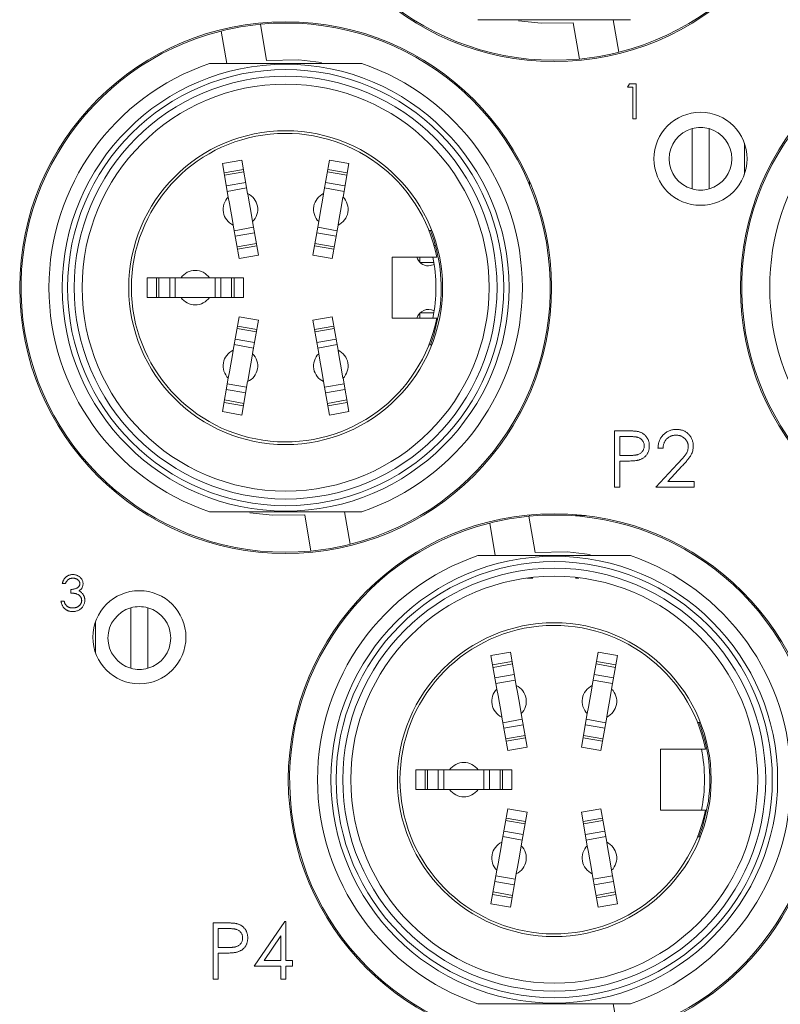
# Model space of a CAD drawing. Header units: millimetres. Extents: x 0 to 420, y 0 to 297.
# Tile 11 of 14: x 328 to 342, y 151 to 169. Entities that reach past the tile are written whole.
import ezdxf

# ---------------------------------------------------------------- set-up
doc = ezdxf.new("R2010")
doc.units = ezdxf.units.MM

msp = doc.modelspace()

# ---------------------------------------------------------------- linework, layer by layer
at = {"color": 7, "linetype": 'Continuous', "lineweight": 15}
for p, q in [((338.7849, 168.7814), (338.6791, 169.3935)), ((332.163, 168.6285), (332.0455, 169.3082)), ((337.9284, 169.3334), (338.0459, 168.6537)), ((331.3065, 169.1805), (331.4123, 168.5685)), ((338.9479, 168.1221), (338.9867, 168.1899)), ((339.0497, 168.1221), (338.9479, 168.1221)), ((338.9867, 168.1899), (339.109, 168.1899)), ((339.0497, 167.5285), (339.0497, 168.1221)), ((339.109, 168.1899), (339.109, 167.5285)), ((339.109, 167.5285), (339.0497, 167.5285)), ((340.1607, 167.3464), (340.1607, 166.2106)), ((340.4807, 166.2106), (340.4807, 167.3464)), ((341.1457, 167.07), (341.1457, 166.4869)), ((331.3314, 166.6873), (331.6957, 166.7516)), ((331.4421, 166.0592), (331.3314, 166.6873)), ((331.6957, 166.7516), (331.8065, 166.1235)), ((333.2349, 166.1235), (333.3457, 166.7516)), ((333.3457, 166.7516), (333.71, 166.6873)), ((333.71, 166.6873), (333.5993, 166.0592)), ((331.3619, 166.5142), (331.7263, 166.5784)), ((331.7345, 166.5318), (331.3701, 166.4676)), ((333.6713, 166.4676), (333.3069, 166.5318)), ((333.3151, 166.5784), (333.6795, 166.5142)), ((331.4051, 166.269), (331.7695, 166.3332)), ((331.7878, 166.2296), (331.4234, 166.1654)), ((333.618, 166.1654), (333.2536, 166.2296)), ((333.2719, 166.3332), (333.6363, 166.269)), ((337.1057, 166.3504), (337.1057, 166.2869)), ((331.6457, 164.9048), (331.5349, 165.5329)), ((331.5536, 165.4268), (331.918, 165.491)), ((331.8993, 165.5972), (332.01, 164.9691)), ((333.0314, 164.9691), (333.1421, 165.5972)), ((333.1234, 165.491), (333.4878, 165.4268)), ((333.5065, 165.5329), (333.3957, 164.9048)), ((331.9363, 165.3875), (331.5719, 165.3232)), ((333.4695, 165.3232), (333.1051, 165.3875)), ((335.2679, 165.431), (335.2141, 165.431)), ((331.6069, 165.1246), (331.9713, 165.1889)), ((331.9795, 165.1423), (331.6151, 165.078)), ((333.4263, 165.078), (333.0619, 165.1423)), ((333.0701, 165.1889), (333.4345, 165.1246)), ((335.3096, 165.151), (335.3356, 165.151)), ((332.01, 164.9691), (331.6457, 164.9048)), ((333.3957, 164.9048), (333.0314, 164.9691)), ((334.5207, 164.931), (335.3631, 164.931)), ((334.5207, 163.781), (334.5207, 164.931)), ((335.0457, 164.831), (335.0457, 164.931)), ((335.3055, 164.831), (335.0457, 164.831)), ((329.9157, 164.171), (329.9157, 164.541)), ((329.9157, 164.541), (330.5535, 164.541)), ((330.0915, 164.171), (330.0915, 164.541)), ((330.1389, 164.541), (330.1389, 164.171)), ((330.3405, 164.171), (330.3405, 164.541)), ((330.4457, 164.541), (330.4457, 164.171)), ((330.5535, 164.541), (331.0879, 164.541)), ((331.0879, 164.541), (331.7257, 164.541)), ((331.1957, 164.171), (331.1957, 164.541)), ((331.3009, 164.541), (331.3009, 164.171)), ((331.5025, 164.171), (331.5025, 164.541)), ((331.5499, 164.541), (331.5499, 164.171)), ((331.7257, 164.541), (331.7257, 164.171)), ((330.5535, 164.171), (329.9157, 164.171)), ((330.5535, 164.171), (331.0879, 164.171)), ((331.7257, 164.171), (331.0879, 164.171)), ((335.0457, 163.781), (335.0457, 163.881)), ((335.0457, 163.881), (335.3055, 163.881)), ((331.5349, 163.179), (331.6457, 163.8071)), ((331.6457, 163.8071), (332.01, 163.7429)), ((332.01, 163.7429), (331.8993, 163.1148)), ((333.0314, 163.7429), (333.3957, 163.8071)), ((333.1421, 163.1148), (333.0314, 163.7429)), ((333.3957, 163.8071), (333.5065, 163.179)), ((335.3631, 163.781), (334.5207, 163.781)), ((331.9713, 163.5231), (331.6069, 163.5873)), ((331.6151, 163.6339), (331.9795, 163.5697)), ((333.0619, 163.5697), (333.4263, 163.6339)), ((333.4345, 163.5873), (333.0701, 163.5231)), ((331.918, 163.2209), (331.5536, 163.2852)), ((331.5719, 163.3887), (331.9363, 163.3245)), ((333.1051, 163.3245), (333.4695, 163.3887)), ((333.4878, 163.2852), (333.1234, 163.2209)), ((335.2141, 163.281), (335.2679, 163.281)), ((331.3314, 162.0246), (331.4421, 162.6527)), ((331.4234, 162.5466), (331.7878, 162.4823)), ((331.8065, 162.5885), (331.6957, 161.9604)), ((333.3457, 161.9604), (333.2349, 162.5885)), ((333.2536, 162.4823), (333.618, 162.5466)), ((333.5993, 162.6527), (333.71, 162.0246)), ((331.7695, 162.3787), (331.4051, 162.443)), ((333.6363, 162.443), (333.2719, 162.3787)), ((331.7263, 162.1335), (331.3619, 162.1978)), ((331.3701, 162.2444), (331.7345, 162.1801)), ((333.3069, 162.1801), (333.6713, 162.2444)), ((333.6795, 162.1978), (333.3151, 162.1335)), ((331.6957, 161.9604), (331.3314, 162.0246)), ((333.71, 162.0246), (333.3457, 161.9604)), ((338.7064, 161.6643), (338.9139, 161.6643)), ((338.7064, 160.606), (338.7064, 161.6643)), ((338.8014, 161.5558), (338.8014, 161.203)), ((338.9949, 161.5558), (338.8014, 161.5558)), ((339.6155, 161.3387), (339.5205, 161.3387)), ((338.8014, 161.203), (338.9867, 161.2007)), ((338.8014, 161.0944), (338.8014, 160.606)), ((338.877, 161.0944), (338.8014, 161.0944)), ((339.4798, 160.606), (339.8902, 161.044)), ((339.9712, 160.9971), (339.7064, 160.7145)), ((339.7064, 160.7145), (340.1989, 160.7145)), ((340.1989, 160.7145), (340.1989, 160.606)), ((338.8014, 160.606), (338.7064, 160.606)), ((340.1989, 160.606), (339.4798, 160.606)), ((333.7349, 159.5314), (333.6291, 160.1435)), ((332.8784, 160.0834), (332.9959, 159.4037)), ((337.213, 159.3785), (337.0955, 160.0582)), ((337.1057, 160.0843), (337.1057, 160.0592)), ((338.1613, 160.071), (337.9707, 160.071)), ((336.3565, 159.9305), (336.4623, 159.3185)), ((337.1707, 158.896), (337.0544, 158.896)), ((338.0357, 158.896), (337.9707, 158.896)), ((328.3809, 158.7923), (328.3216, 158.7923)), ((328.4827, 158.6142), (328.4827, 158.682)), ((328.2961, 158.4616), (328.3555, 158.4616)), ((329.6107, 158.3364), (329.6107, 157.2006)), ((329.9307, 157.2006), (329.9307, 158.3364)), ((328.9457, 157.4919), (328.9457, 158.075)), ((336.3814, 157.4373), (336.7457, 157.5016)), ((336.4921, 156.8092), (336.3814, 157.4373)), ((336.7457, 157.5016), (336.8565, 156.8735)), ((338.2849, 156.8735), (338.3957, 157.5016)), ((338.3957, 157.5016), (338.76, 157.4373)), ((338.76, 157.4373), (338.6493, 156.8092)), ((336.4119, 157.2642), (336.7763, 157.3284)), ((336.7845, 157.2818), (336.4201, 157.2176)), ((338.7213, 157.2176), (338.3569, 157.2818)), ((338.3651, 157.3284), (338.7295, 157.2642)), ((336.4551, 157.019), (336.8195, 157.0832)), ((336.8378, 156.9796), (336.4734, 156.9154)), ((338.668, 156.9154), (338.3036, 156.9796)), ((338.3219, 157.0832), (338.6863, 157.019)), ((336.6957, 155.6548), (336.5849, 156.2829)), ((336.6036, 156.1768), (336.968, 156.241)), ((336.9493, 156.3472), (337.06, 155.7191)), ((338.0814, 155.7191), (338.1921, 156.3472)), ((338.1734, 156.241), (338.5378, 156.1768)), ((338.5565, 156.2829), (338.4457, 155.6548)), ((336.9863, 156.1375), (336.6219, 156.0732)), ((338.5195, 156.0732), (338.1551, 156.1375)), ((340.3179, 156.181), (340.2641, 156.181)), ((336.6569, 155.8746), (337.0213, 155.9389)), ((337.0295, 155.8923), (336.6651, 155.828)), ((338.4763, 155.828), (338.1119, 155.8923)), ((338.1201, 155.9389), (338.4845, 155.8746)), ((337.06, 155.7191), (336.6957, 155.6548)), ((338.4457, 155.6548), (338.0814, 155.7191)), ((339.5707, 155.681), (340.4131, 155.681)), ((339.5707, 154.531), (339.5707, 155.681)), ((334.9657, 155.291), (335.6035, 155.291)), ((334.9657, 154.921), (334.9657, 155.291)), ((335.1415, 154.921), (335.1415, 155.291)), ((335.1889, 155.291), (335.1889, 154.921)), ((335.3905, 154.921), (335.3905, 155.291)), ((335.4957, 155.291), (335.4957, 154.921)), ((335.6035, 155.291), (336.1379, 155.291)), ((336.1379, 155.291), (336.7757, 155.291)), ((336.2457, 154.921), (336.2457, 155.291)), ((336.3509, 155.291), (336.3509, 154.921)), ((336.5525, 154.921), (336.5525, 155.291)), ((336.5999, 155.291), (336.5999, 154.921)), ((336.7757, 155.291), (336.7757, 154.921)), ((335.6035, 154.921), (334.9657, 154.921)), ((335.6035, 154.921), (336.1379, 154.921)), ((336.7757, 154.921), (336.1379, 154.921)), ((336.5849, 153.929), (336.6957, 154.5571)), ((336.6651, 154.3839), (337.0295, 154.3197)), ((336.6957, 154.5571), (337.06, 154.4929)), ((337.06, 154.4929), (336.9493, 153.8648)), ((338.0814, 154.4929), (338.4457, 154.5571)), ((338.1921, 153.8648), (338.0814, 154.4929)), ((338.1119, 154.3197), (338.4763, 154.3839)), ((338.4457, 154.5571), (338.5565, 153.929)), ((340.4131, 154.531), (339.5707, 154.531)), ((337.0213, 154.2731), (336.6569, 154.3373)), ((338.4845, 154.3373), (338.1201, 154.2731)), ((336.968, 153.9709), (336.6036, 154.0352)), ((336.6219, 154.1387), (336.9863, 154.0745)), ((338.1551, 154.0745), (338.5195, 154.1387)), ((338.5378, 154.0352), (338.1734, 153.9709)), ((340.2641, 154.031), (340.3179, 154.031)), ((336.3814, 152.7746), (336.4921, 153.4027)), ((336.4734, 153.2966), (336.8378, 153.2323)), ((336.8565, 153.3385), (336.7457, 152.7104)), ((338.3957, 152.7104), (338.2849, 153.3385)), ((338.3036, 153.2323), (338.668, 153.2966)), ((338.6493, 153.4027), (338.76, 152.7746)), ((336.8195, 153.1287), (336.4551, 153.193)), ((338.6863, 153.193), (338.3219, 153.1287)), ((336.7763, 152.8835), (336.4119, 152.9478)), ((336.4201, 152.9944), (336.7845, 152.9301)), ((338.3569, 152.9301), (338.7213, 152.9944)), ((338.7295, 152.9478), (338.3651, 152.8835)), ((336.7457, 152.7104), (336.3814, 152.7746)), ((338.76, 152.7746), (338.3957, 152.7104)), ((331.1564, 152.4143), (331.3639, 152.4143)), ((331.1564, 151.356), (331.1564, 152.4143)), ((331.9298, 151.6002), (332.5075, 152.4414)), ((332.5075, 152.4414), (332.5268, 152.4414)), ((332.5268, 152.4414), (332.5268, 151.7088)), ((331.4449, 152.3058), (331.2514, 152.3058)), ((331.2514, 152.3058), (331.2514, 151.953)), ((332.4318, 152.1684), (332.1163, 151.7088)), ((332.4318, 151.7088), (332.4318, 152.1684)), ((331.2514, 151.953), (331.4367, 151.9507)), ((331.2514, 151.8444), (331.2514, 151.356)), ((331.327, 151.8444), (331.2514, 151.8444)), ((332.1163, 151.7088), (332.4318, 151.7088)), ((332.5268, 151.7088), (332.6489, 151.7088)), ((332.6489, 151.7088), (332.6489, 151.6002)), ((332.4318, 151.6002), (331.9298, 151.6002)), ((332.4318, 151.356), (332.4318, 151.6002)), ((332.5268, 151.6002), (332.5268, 151.356)), ((332.6489, 151.6002), (332.5268, 151.6002)), ((331.2514, 151.356), (331.1564, 151.356)), ((332.5268, 151.356), (332.4318, 151.356)), ((338.7849, 150.2814), (338.6791, 150.8935))]:
    msp.add_line(p, q, dxfattribs=at)
at = {"color": 7, "linetype": 'Continuous', "lineweight": 15, "flags": 128}
for points in [[(336.897, 169.3717), (337.3233, 169.3256), (337.9284, 169.3334)], [(333.1944, 168.5902), (332.7681, 168.6363), (332.163, 168.6285)], [(331.5349, 165.5329), (331.5346, 165.535), (331.5134, 165.6548), (331.4885, 165.7961), (331.4636, 165.9374), (331.4425, 166.0572), (331.4421, 166.0592)], [(331.8993, 165.5972), (331.8989, 165.5992), (331.8778, 165.719), (331.8529, 165.8603), (331.828, 166.0017), (331.8068, 166.1215), (331.8065, 166.1235)], [(333.1421, 165.5972), (333.1425, 165.5992), (333.1636, 165.719), (333.1885, 165.8603), (333.2134, 166.0017), (333.2346, 166.1215), (333.2349, 166.1235)], [(333.5065, 165.5329), (333.5068, 165.535), (333.528, 165.6548), (333.5529, 165.7961), (333.5778, 165.9374), (333.5989, 166.0572), (333.5993, 166.0592)], [(335.3118, 164.7925), (335.2918, 164.7831), (335.2057, 164.766)], [(335.241, 163.281), (335.3079, 163.4688), (335.4178, 163.9526)], [(331.5349, 163.179), (331.5346, 163.177), (331.5134, 163.0572), (331.4885, 162.9159), (331.4636, 162.7745), (331.4425, 162.6547), (331.4421, 162.6527)], [(331.8993, 163.1148), (331.8989, 163.1127), (331.8778, 162.9929), (331.8529, 162.8516), (331.828, 162.7103), (331.8068, 162.5905), (331.8065, 162.5885)], [(333.1421, 163.1148), (333.1425, 163.1127), (333.1636, 162.9929), (333.1885, 162.8516), (333.2134, 162.7103), (333.2346, 162.5905), (333.2349, 162.5885)], [(333.5065, 163.179), (333.5068, 163.177), (333.528, 163.0572), (333.5529, 162.9159), (333.5778, 162.7745), (333.5989, 162.6547), (333.5993, 162.6527)], [(331.847, 160.1217), (332.2733, 160.0756), (332.8784, 160.0834)], [(338.2444, 159.3402), (337.8181, 159.3863), (337.213, 159.3785)], [(336.5849, 156.2829), (336.5846, 156.285), (336.5634, 156.4048), (336.5385, 156.5461), (336.5136, 156.6874), (336.4925, 156.8072), (336.4921, 156.8092)], [(336.9493, 156.3472), (336.9489, 156.3492), (336.9278, 156.469), (336.9029, 156.6103), (336.878, 156.7517), (336.8568, 156.8715), (336.8565, 156.8735)], [(338.1921, 156.3472), (338.1925, 156.3492), (338.2136, 156.469), (338.2385, 156.6103), (338.2634, 156.7517), (338.2846, 156.8715), (338.2849, 156.8735)], [(338.5565, 156.2829), (338.5568, 156.285), (338.578, 156.4048), (338.6029, 156.5461), (338.6278, 156.6874), (338.6489, 156.8072), (338.6493, 156.8092)], [(340.291, 154.031), (340.3579, 154.2188), (340.4678, 154.7026)], [(336.5849, 153.929), (336.5846, 153.927), (336.5634, 153.8072), (336.5385, 153.6659), (336.5136, 153.5245), (336.4925, 153.4047), (336.4921, 153.4027)], [(336.9493, 153.8648), (336.9489, 153.8627), (336.9278, 153.7429), (336.9029, 153.6016), (336.878, 153.4603), (336.8568, 153.3405), (336.8565, 153.3385)], [(338.1921, 153.8648), (338.1925, 153.8627), (338.2136, 153.7429), (338.2385, 153.6016), (338.2634, 153.4603), (338.2846, 153.3405), (338.2849, 153.3385)], [(338.5565, 153.929), (338.5568, 153.927), (338.578, 153.8072), (338.6029, 153.6659), (338.6278, 153.5245), (338.6489, 153.4047), (338.6493, 153.4027)]]:
    msp.add_lwpolyline(points, dxfattribs=at)
at = {"color": 7, "linetype": 'Continuous', "lineweight": 15}
for centre, radius in [((337.5707, 173.606), 5), ((332.5207, 164.356), 5), ((346.0707, 164.356), 5), ((332.5207, 164.356), 4.2), ((332.5207, 164.356), 4.1), ((332.5207, 164.356), 3.975), ((332.5207, 164.356), 3.825), ((340.3207, 166.7785), 0.875), ((332.5207, 164.356), 2.95), ((337.5707, 155.106), 5), ((337.5707, 155.106), 4.2), ((337.5707, 155.106), 4.1), ((337.5707, 155.106), 3.975), ((337.5707, 155.106), 3.825), ((329.7707, 157.7835), 0.875), ((337.5707, 155.106), 2.95)]:
    msp.add_circle(centre, radius, dxfattribs=at)
for centre, radius, start, end in [((337.5707, 173.606), 4.975, 284.1264, 95.48064), ((337.5707, 173.606), 4.975, 104.1264, 275.48064), ((332.5207, 164.356), 4.975, 95.48064, 104.1264), ((332.5207, 164.356), 4.975, 284.1264, 95.48064), ((332.5207, 164.356), 4.975, 104.1264, 275.48064), ((346.0707, 164.356), 4.975, 104.1264, 275.48064), ((337.5707, 173.606), 4.975, 275.48064, 284.1264), ((332.5207, 164.356), 4.45, 108.80356, 251.19644), ((332.5207, 164.356), 4.45, 288.80356, 71.19644), ((346.0707, 164.356), 4.45, 108.80356, 251.19644), ((340.3207, 166.7785), 0.59, 105.73488, 254.26512), ((340.3207, 166.7785), 0.59, 74.26512, 105.73488), ((340.3207, 166.7785), 0.59, 285.73488, 74.26512), ((332.5207, 164.356), 2.9, 11.43615, 348.56385), ((331.6707, 165.8282), 0.325, 134.6966, 245.3034), ((331.6707, 165.8282), 0.325, 314.6966, 65.3034), ((333.3707, 165.8282), 0.325, 114.6966, 225.3034), ((333.3707, 165.8282), 0.325, 294.6966, 45.3034), ((340.3207, 166.7785), 0.59, 254.26512, 285.73488), ((332.5207, 164.356), 2.925, 352.07323, 21.56283), ((335.2057, 164.991), 0.225, 195.46601, 270), ((332.5207, 164.356), 2.825, 348.25596, 11.74404), ((330.8207, 164.356), 0.325, 34.6966, 145.3034), ((330.8207, 164.356), 0.325, 214.6966, 325.3034), ((335.2057, 163.721), 0.225, 61.87529, 164.53399), ((331.6707, 162.8837), 0.325, 114.6966, 225.3034), ((331.6707, 162.8837), 0.325, 294.6966, 45.3034), ((333.3707, 162.8837), 0.325, 134.6966, 245.3034), ((333.3707, 162.8837), 0.325, 314.6966, 65.3034), ((337.5707, 155.106), 4.975, 95.48064, 104.1264), ((337.5707, 155.106), 4.975, 284.1264, 95.48064), ((337.5707, 155.106), 4.975, 104.1264, 275.48064), ((332.5207, 164.356), 4.975, 275.48064, 284.1264), ((337.5707, 155.106), 4.45, 108.80356, 251.19644), ((337.5707, 155.106), 4.45, 288.80356, 71.19644), ((329.7707, 157.7685), 0.59, 105.73488, 254.26512), ((329.7707, 157.7685), 0.59, 74.26512, 105.73488), ((329.7707, 157.7685), 0.59, 285.73488, 74.26512), ((337.5707, 155.106), 2.9, 11.43615, 348.56385), ((329.7707, 157.7685), 0.59, 254.26512, 285.73488), ((336.7207, 156.5782), 0.325, 134.6966, 245.3034), ((336.7207, 156.5782), 0.325, 314.6966, 65.3034), ((338.4207, 156.5782), 0.325, 114.6966, 225.3034), ((338.4207, 156.5782), 0.325, 294.6966, 45.3034), ((337.5707, 155.106), 2.925, 352.07323, 21.56283), ((337.5707, 155.106), 2.825, 348.25596, 11.74404), ((335.8707, 155.106), 0.325, 34.6966, 145.3034), ((335.8707, 155.106), 0.325, 214.6966, 325.3034), ((336.7207, 153.6337), 0.325, 114.6966, 225.3034), ((336.7207, 153.6337), 0.325, 294.6966, 45.3034), ((338.4207, 153.6337), 0.325, 134.6966, 245.3034), ((338.4207, 153.6337), 0.325, 314.6966, 65.3034)]:
    msp.add_arc(centre, radius, start, end, dxfattribs=at)
for points, knots in [([(339.005, 169.3935), (338.7734, 169.3935), (338.3046, 169.3935), (337.6004, 169.3935), (336.9192, 169.3935), (336.4432, 169.3935), (336.1848, 169.3935), (336.1364, 169.3935)], [0, 0, 0, 0, 0.2471668, 0.5001689, 0.7215667, 0.9477455, 1, 1, 1, 1]), ([(331.0864, 168.5685), (331.1348, 168.5685), (331.389, 168.5685), (331.8647, 168.5685), (332.5399, 168.5685), (333.2485, 168.5685), (333.7175, 168.5685), (333.955, 168.5685)], [0, 0, 0, 0, 0.0522547, 0.273853, 0.4998278, 0.7466634, 1, 1, 1, 1]), ([(338.9139, 161.6643), (338.9282, 161.6643), (338.9556, 161.6643), (338.9948, 161.6634), (339.0304, 161.6621), (339.0624, 161.6604), (339.0907, 161.6585), (339.1154, 161.6557), (339.1365, 161.6527), (339.1492, 161.6498), (339.155, 161.6484)], [0, 0, 0, 0, 0.1769558, 0.3390551, 0.4863182, 0.6187809, 0.7356188, 0.8387425, 0.9264571, 1, 1, 1, 1]), ([(339.155, 161.6484), (339.1623, 161.6464), (339.1768, 161.6424), (339.1976, 161.6345), (339.2174, 161.6251), (339.2363, 161.6144), (339.254, 161.6019), (339.2708, 161.5882), (339.2865, 161.5728), (339.3011, 161.5561), (339.3145, 161.5382), (339.326, 161.5189), (339.3357, 161.4986), (339.344, 161.4772), (339.3499, 161.4545), (339.3544, 161.4308), (339.3573, 161.406), (339.3575, 161.3891), (339.3577, 161.3804)], [0, 0, 0, 0, 0.0624813, 0.1234904, 0.1834111, 0.2431532, 0.3021267, 0.3617097, 0.4218423, 0.4829319, 0.5445523, 0.6056807, 0.6676797, 0.7299844, 0.7945509, 0.8603456, 0.9289074, 1, 1, 1, 1]), ([(339.5205, 161.3387), (339.5211, 161.3513), (339.5223, 161.376), (339.528, 161.4121), (339.5362, 161.4466), (339.5477, 161.4792), (339.562, 161.5102), (339.5791, 161.5396), (339.5995, 161.5671), (339.6225, 161.5925), (339.6475, 161.6159), (339.6745, 161.636), (339.7029, 161.6531), (339.7326, 161.6673), (339.7639, 161.678), (339.7965, 161.6859), (339.8306, 161.6907), (339.8538, 161.6912), (339.8656, 161.6914)], [0, 0, 0, 0, 0.0687908, 0.1351033, 0.1989787, 0.2619043, 0.323495, 0.3851954, 0.4469692, 0.5097648, 0.5722506, 0.6334052, 0.6932512, 0.7525832, 0.8125793, 0.8732751, 0.9355499, 1, 1, 1, 1]), ([(339.8656, 161.6914), (339.8772, 161.6912), (339.9, 161.6906), (339.9333, 161.6861), (339.965, 161.6789), (339.995, 161.6688), (340.0231, 161.6553), (340.0496, 161.639), (340.0746, 161.6202), (340.0972, 161.598), (340.1179, 161.5744), (340.1358, 161.5491), (340.1511, 161.5231), (340.1639, 161.496), (340.1732, 161.4676), (340.1804, 161.4383), (340.1844, 161.4079), (340.185, 161.3873), (340.1853, 161.3768)], [0, 0, 0, 0, 0.0694755, 0.1365168, 0.2007888, 0.2638297, 0.325735, 0.3872907, 0.4495092, 0.5129678, 0.5762752, 0.6375801, 0.6979026, 0.7571721, 0.8165985, 0.8766532, 0.9372896, 1, 1, 1, 1]), ([(339.2627, 161.38), (339.2623, 161.3885), (339.2615, 161.4054), (339.2559, 161.4302), (339.2464, 161.4539), (339.2333, 161.4759), (339.2173, 161.496), (339.1988, 161.5133), (339.1777, 161.5273), (339.1581, 161.5363), (339.1407, 161.5418), (339.1256, 161.5457), (339.1085, 161.5488), (339.0894, 161.5513), (339.0686, 161.5534), (339.0458, 161.5549), (339.021, 161.5557), (339.0038, 161.5557), (338.9949, 161.5558)], [0, 0, 0, 0, 0.07004376, 0.13923832, 0.20819746, 0.27917337, 0.34998681, 0.41835385, 0.48760958, 0.55741107, 0.59533016, 0.63796405, 0.68591278, 0.73818516, 0.79610265, 0.85851654, 0.92665773, 1, 1, 1, 1]), ([(339.8608, 161.5829), (339.8525, 161.5827), (339.8362, 161.5823), (339.8124, 161.5793), (339.7896, 161.5742), (339.7679, 161.5672), (339.7472, 161.5582), (339.7275, 161.5472), (339.7091, 161.5339), (339.6917, 161.5189), (339.6757, 161.5022), (339.6617, 161.4836), (339.6494, 161.4634), (339.6387, 161.4416), (339.63, 161.4182), (339.6234, 161.3931), (339.6181, 161.3665), (339.6164, 161.3481), (339.6155, 161.3387)], [0, 0, 0, 0, 0.0644387, 0.1265469, 0.1868872, 0.2458775, 0.3040409, 0.3621912, 0.4209759, 0.4806603, 0.5406003, 0.6006891, 0.6619358, 0.7244425, 0.7890384, 0.8563138, 0.926352, 1, 1, 1, 1]), ([(340.0904, 161.3683), (340.0902, 161.3756), (340.0898, 161.3898), (340.0864, 161.4107), (340.0814, 161.4308), (340.0742, 161.4502), (340.0646, 161.4688), (340.053, 161.4866), (340.0395, 161.5037), (340.024, 161.5198), (340.007, 161.5345), (339.9889, 161.5475), (339.9699, 161.5584), (339.9498, 161.5674), (339.9289, 161.5744), (339.907, 161.5792), (339.8842, 161.5823), (339.8687, 161.5827), (339.8608, 161.5829)], [0, 0, 0, 0, 0.0619654, 0.1221219, 0.1809885, 0.2399332, 0.2999058, 0.3599888, 0.4217757, 0.4865758, 0.5515348, 0.6150175, 0.6772586, 0.73973, 0.8030501, 0.8664951, 0.9319735, 1, 1, 1, 1]), ([(338.9867, 161.2007), (338.9957, 161.2006), (339.0132, 161.2006), (339.0384, 161.2018), (339.0618, 161.2032), (339.0833, 161.2053), (339.1029, 161.2082), (339.1207, 161.2111), (339.1365, 161.2153), (339.155, 161.2209), (339.1756, 161.2306), (339.198, 161.2446), (339.2169, 161.2625), (339.2334, 161.2825), (339.2464, 161.3049), (339.2559, 161.3288), (339.2616, 161.354), (339.2623, 161.3713), (339.2627, 161.38)], [0, 0, 0, 0, 0.0725384, 0.1400338, 0.2024957, 0.2605751, 0.3132283, 0.3615832, 0.4048784, 0.4441274, 0.5163997, 0.5865067, 0.6550854, 0.7243838, 0.7939735, 0.8616377, 0.9301109, 1, 1, 1, 1]), ([(339.3577, 161.3804), (339.3575, 161.3717), (339.3573, 161.3547), (339.3543, 161.3298), (339.3503, 161.306), (339.3441, 161.2834), (339.336, 161.262), (339.3264, 161.2416), (339.3149, 161.2225), (339.3017, 161.2047), (339.2871, 161.1881), (339.271, 161.1728), (339.2535, 161.159), (339.2347, 161.1466), (339.2145, 161.1359), (339.1931, 161.1263), (339.1703, 161.1182), (339.1545, 161.114), (339.1465, 161.1118)], [0, 0, 0, 0, 0.0701189, 0.1371924, 0.2020162, 0.2646314, 0.3261165, 0.3860103, 0.4458118, 0.5052977, 0.5646333, 0.6242826, 0.683902, 0.7439528, 0.8053877, 0.868388, 0.933084, 1, 1, 1, 1]), ([(339.8902, 161.044), (339.9002, 161.0544), (339.9194, 161.0744), (339.9466, 161.1037), (339.9709, 161.1308), (339.9927, 161.1558), (340.0114, 161.179), (340.028, 161.1996), (340.0413, 161.2186), (340.0557, 161.2406), (340.0697, 161.2674), (340.0817, 161.3003), (340.089, 161.334), (340.0899, 161.3569), (340.0904, 161.3683)], [0, 0, 0, 0, 0.1108026, 0.2128292, 0.3061013, 0.3906473, 0.4669245, 0.534481, 0.5935869, 0.644557, 0.7362005, 0.825024, 0.9119856, 1, 1, 1, 1]), ([(340.1853, 161.3768), (340.1848, 161.3621), (340.1838, 161.3329), (340.1751, 161.2899), (340.1616, 161.2483), (340.1452, 161.2148), (340.1288, 161.1879), (340.1139, 161.1656), (340.0965, 161.1417), (340.0764, 161.1162), (340.0539, 161.0888), (340.0288, 161.0596), (340.0009, 161.0289), (339.9813, 161.008), (339.9712, 160.9971)], [0, 0, 0, 0, 0.0987022, 0.1956723, 0.2924224, 0.3913425, 0.4444624, 0.5042288, 0.5703523, 0.6425458, 0.7222875, 0.8079211, 0.9004695, 1, 1, 1, 1]), ([(339.1465, 161.1118), (339.1399, 161.1104), (339.1253, 161.1073), (339.1014, 161.1039), (339.0736, 161.1009), (339.0418, 161.0987), (339.0062, 161.0968), (338.9667, 161.0953), (338.9232, 161.0945), (338.8929, 161.0945), (338.877, 161.0944)], [0, 0, 0, 0, 0.0751731, 0.1647463, 0.2680169, 0.3859119, 0.5177895, 0.663691, 0.8244132, 1, 1, 1, 1]), ([(333.955, 160.1435), (333.7234, 160.1435), (333.2546, 160.1435), (332.5504, 160.1435), (331.8692, 160.1435), (331.3932, 160.1435), (331.1348, 160.1435), (331.0864, 160.1435)], [0, 0, 0, 0, 0.247167, 0.5001691, 0.7215668, 0.9477452, 1, 1, 1, 1]), ([(336.1364, 159.3185), (336.1848, 159.3185), (336.439, 159.3185), (336.9147, 159.3185), (337.5899, 159.3185), (338.2985, 159.3185), (338.7675, 159.3185), (339.005, 159.3185)], [0, 0, 0, 0, 0.0522544, 0.2738528, 0.499828, 0.746663, 1, 1, 1, 1]), ([(328.3216, 158.7923), (328.3232, 158.7989), (328.3263, 158.812), (328.3329, 158.8306), (328.34, 158.8482), (328.3486, 158.8644), (328.358, 158.8797), (328.3687, 158.8936), (328.3803, 158.9066), (328.3931, 158.918), (328.4065, 158.9284), (328.4208, 158.9373), (328.4356, 158.9449), (328.451, 158.9512), (328.4671, 158.9559), (328.4837, 158.9593), (328.5009, 158.9616), (328.5126, 158.9618), (328.5185, 158.9619)], [0, 0, 0, 0, 0.0726253, 0.1419766, 0.2089849, 0.2739569, 0.3368893, 0.398745, 0.4601159, 0.5208249, 0.5809945, 0.6401519, 0.6986225, 0.7572711, 0.8164267, 0.876254, 0.9371653, 1, 1, 1, 1]), ([(328.5193, 158.8941), (328.5117, 158.8938), (328.497, 158.8933), (328.4758, 158.8888), (328.4561, 158.8816), (328.441, 158.873), (328.4299, 158.8646), (328.422, 158.8572), (328.4142, 158.849), (328.407, 158.8394), (328.3998, 158.8292), (328.3932, 158.8178), (328.3868, 158.8055), (328.3829, 158.7968), (328.3809, 158.7923)], [0, 0, 0, 0, 0.12271194, 0.23968496, 0.35181586, 0.46376613, 0.52081779, 0.57944829, 0.64060415, 0.70529751, 0.77363388, 0.84466938, 0.92005651, 1, 1, 1, 1]), ([(328.5185, 158.9619), (328.5271, 158.9616), (328.5442, 158.9611), (328.5693, 158.9564), (328.5935, 158.949), (328.6165, 158.9387), (328.6379, 158.926), (328.657, 158.9109), (328.6734, 158.8936), (328.6871, 158.8746), (328.6979, 158.8542), (328.7059, 158.8333), (328.7107, 158.8118), (328.7114, 158.7973), (328.7117, 158.79)], [0, 0, 0, 0, 0.0902542, 0.1785398, 0.266093, 0.354631, 0.4418862, 0.5257469, 0.6081136, 0.6901973, 0.7708215, 0.8483262, 0.9240117, 1, 1, 1, 1]), ([(328.6523, 158.7903), (328.6522, 158.7938), (328.6521, 158.8006), (328.6501, 158.8107), (328.6472, 158.8204), (328.6431, 158.8298), (328.6377, 158.8388), (328.6312, 158.8474), (328.6234, 158.8556), (328.6145, 158.8633), (328.605, 158.8707), (328.5946, 158.8769), (328.5835, 158.8822), (328.5719, 158.8866), (328.5596, 158.8899), (328.5467, 158.8923), (328.5332, 158.8937), (328.524, 158.8939), (328.5193, 158.8941)], [0, 0, 0, 0, 0.0552745, 0.1099661, 0.1632474, 0.2180762, 0.2733009, 0.3309093, 0.3909945, 0.454176, 0.5188615, 0.5833105, 0.6485167, 0.7150309, 0.7825021, 0.8523227, 0.9249285, 1, 1, 1, 1]), ([(328.4827, 158.682), (328.4909, 158.6822), (328.5069, 158.6825), (328.5303, 158.6857), (328.5527, 158.6903), (328.5736, 158.6973), (328.5926, 158.7054), (328.6091, 158.7148), (328.6229, 158.7253), (328.6338, 158.7369), (328.642, 158.7495), (328.648, 158.7625), (328.6516, 158.7762), (328.6521, 158.7856), (328.6523, 158.7903)], [0, 0, 0, 0, 0.1101656, 0.2157873, 0.3180274, 0.417574, 0.5116505, 0.5961621, 0.6729345, 0.7436696, 0.810677, 0.874059, 0.9366963, 1, 1, 1, 1]), ([(328.7117, 158.79), (328.7115, 158.783), (328.711, 158.7694), (328.7074, 158.7494), (328.7012, 158.7305), (328.6927, 158.7128), (328.6817, 158.6962), (328.6683, 158.6808), (328.6525, 158.6664), (328.6406, 158.6582), (328.6344, 158.654)], [0, 0, 0, 0, 0.1280675, 0.2506083, 0.3706302, 0.4900722, 0.6103748, 0.7343131, 0.8632165, 1, 1, 1, 1]), ([(328.6344, 158.654), (328.6415, 158.6506), (328.6554, 158.6438), (328.6744, 158.6306), (328.6917, 158.6154), (328.7013, 158.6035), (328.7061, 158.5975)], [0, 0, 0, 0, 0.2538796, 0.5030089, 0.7502911, 1, 1, 1, 1]), ([(328.5168, 158.2665), (328.5097, 158.2667), (328.4958, 158.267), (328.4753, 158.2692), (328.4558, 158.2732), (328.4372, 158.2787), (328.4194, 158.2855), (328.4026, 158.2941), (328.3867, 158.3042), (328.3717, 158.3159), (328.3577, 158.329), (328.3451, 158.3437), (328.3337, 158.3598), (328.3237, 158.3774), (328.3146, 158.3963), (328.3072, 158.4167), (328.3007, 158.4385), (328.2977, 158.4538), (328.2961, 158.4616)], [0, 0, 0, 0, 0.0655412, 0.1289632, 0.1903771, 0.2500924, 0.3085484, 0.366398, 0.4245422, 0.48317, 0.5422434, 0.6017394, 0.662506, 0.7248555, 0.7891278, 0.8563464, 0.9262952, 1, 1, 1, 1]), ([(328.3555, 158.4616), (328.357, 158.4565), (328.3601, 158.4466), (328.3652, 158.4323), (328.371, 158.4192), (328.3773, 158.4073), (328.3838, 158.3963), (328.3912, 158.3865), (328.3988, 158.3776), (328.4045, 158.3726), (328.4073, 158.3701)], [0, 0, 0, 0, 0.1497704, 0.2913164, 0.4259664, 0.5521596, 0.6715274, 0.7861216, 0.8953251, 1, 1, 1, 1]), ([(328.6862, 158.4743), (328.6859, 158.4804), (328.6854, 158.4927), (328.681, 158.5108), (328.6737, 158.5283), (328.6636, 158.5447), (328.6512, 158.56), (328.6368, 158.5736), (328.6202, 158.5849), (328.6048, 158.5926), (328.5913, 158.5979), (328.5797, 158.6014), (328.5667, 158.6044), (328.5525, 158.6072), (328.5369, 158.6096), (328.52, 158.6116), (328.5018, 158.6131), (328.4892, 158.6138), (328.4827, 158.6142)], [0, 0, 0, 0, 0.0669092, 0.1334854, 0.2010351, 0.2712343, 0.34288, 0.4138361, 0.4859766, 0.5602296, 0.5998842, 0.6440548, 0.6918919, 0.7446875, 0.8014918, 0.8628577, 0.9293284, 1, 1, 1, 1]), ([(328.7456, 158.48), (328.7453, 158.4707), (328.7446, 158.4522), (328.7385, 158.4249), (328.7292, 158.3982), (328.7158, 158.3727), (328.6996, 158.3488), (328.6803, 158.3275), (328.6581, 158.3091), (328.6334, 158.2937), (328.6066, 158.2815), (328.578, 158.273), (328.5479, 158.2674), (328.5273, 158.2668), (328.5168, 158.2665)], [0, 0, 0, 0, 0.0796483, 0.1589217, 0.2396195, 0.3226094, 0.4060346, 0.4876021, 0.5696846, 0.6530361, 0.7374357, 0.8224778, 0.9097477, 1, 1, 1, 1]), ([(328.5178, 158.3344), (328.524, 158.3345), (328.5361, 158.3347), (328.5538, 158.3368), (328.5706, 158.3398), (328.5863, 158.3446), (328.6013, 158.3504), (328.6151, 158.3577), (328.6281, 158.3662), (328.6401, 158.376), (328.6509, 158.3866), (328.6603, 158.3978), (328.6684, 158.4094), (328.6749, 158.4215), (328.68, 158.4341), (328.6835, 158.4471), (328.6859, 158.4605), (328.6861, 158.4697), (328.6862, 158.4743)], [0, 0, 0, 0, 0.0760717, 0.1487517, 0.2184028, 0.2857596, 0.350598, 0.414964, 0.4780693, 0.5417607, 0.6043499, 0.664075, 0.7214636, 0.7775871, 0.8326444, 0.8878435, 0.9434603, 1, 1, 1, 1]), ([(328.7061, 158.5975), (328.7093, 158.5932), (328.7156, 158.5845), (328.7234, 158.5706), (328.7305, 158.5566), (328.736, 158.542), (328.7402, 158.527), (328.7433, 158.5117), (328.7452, 158.496), (328.7455, 158.4853), (328.7456, 158.48)], [0, 0, 0, 0, 0.1281355, 0.2541727, 0.3781116, 0.5017123, 0.6239863, 0.7470956, 0.8728746, 1, 1, 1, 1]), ([(328.4073, 158.3701), (328.411, 158.3673), (328.4184, 158.3616), (328.4305, 158.3543), (328.4431, 158.348), (328.4567, 158.3432), (328.4709, 158.3391), (328.4859, 158.3364), (328.5016, 158.3346), (328.5123, 158.3344), (328.5178, 158.3344)], [0, 0, 0, 0, 0.1182713, 0.2361775, 0.3556629, 0.4759042, 0.6001273, 0.7286081, 0.8613135, 1, 1, 1, 1]), ([(331.3639, 152.4143), (331.3782, 152.4143), (331.4056, 152.4143), (331.4448, 152.4134), (331.4804, 152.4121), (331.5124, 152.4104), (331.5407, 152.4085), (331.5654, 152.4057), (331.5865, 152.4027), (331.5992, 152.3998), (331.605, 152.3984)], [0, 0, 0, 0, 0.1769558, 0.3390551, 0.4863182, 0.6187809, 0.7356188, 0.8387425, 0.9264571, 1, 1, 1, 1]), ([(331.605, 152.3984), (331.6123, 152.3964), (331.6268, 152.3924), (331.6476, 152.3845), (331.6674, 152.3751), (331.6863, 152.3644), (331.704, 152.3519), (331.7208, 152.3382), (331.7365, 152.3228), (331.7511, 152.3061), (331.7645, 152.2882), (331.776, 152.2689), (331.7857, 152.2486), (331.794, 152.2272), (331.7999, 152.2045), (331.8044, 152.1808), (331.8073, 152.156), (331.8075, 152.1391), (331.8077, 152.1304)], [0, 0, 0, 0, 0.0624813, 0.1234904, 0.1834111, 0.2431532, 0.3021267, 0.3617097, 0.4218423, 0.4829319, 0.5445523, 0.6056807, 0.6676797, 0.7299844, 0.7945509, 0.8603456, 0.9289074, 1, 1, 1, 1]), ([(331.7127, 152.13), (331.7123, 152.1385), (331.7115, 152.1554), (331.7059, 152.1802), (331.6964, 152.2039), (331.6833, 152.2259), (331.6673, 152.246), (331.6488, 152.2633), (331.6277, 152.2773), (331.6081, 152.2863), (331.5907, 152.2918), (331.5756, 152.2957), (331.5585, 152.2988), (331.5394, 152.3013), (331.5186, 152.3034), (331.4958, 152.3049), (331.471, 152.3057), (331.4538, 152.3057), (331.4449, 152.3058)], [0, 0, 0, 0, 0.0700438, 0.1392383, 0.2081975, 0.2791734, 0.3499868, 0.4183538, 0.4876096, 0.5574111, 0.5953302, 0.6379641, 0.6859128, 0.7381852, 0.7961026, 0.8585165, 0.9266577, 1, 1, 1, 1]), ([(331.4367, 151.9507), (331.4457, 151.9506), (331.4632, 151.9506), (331.4884, 151.9518), (331.5118, 151.9532), (331.5333, 151.9553), (331.5529, 151.9582), (331.5707, 151.9611), (331.5865, 151.9653), (331.605, 151.9709), (331.6256, 151.9806), (331.648, 151.9946), (331.6669, 152.0125), (331.6834, 152.0325), (331.6964, 152.0549), (331.7059, 152.0788), (331.7116, 152.104), (331.7123, 152.1213), (331.7127, 152.13)], [0, 0, 0, 0, 0.07253837, 0.14003383, 0.20249568, 0.26057506, 0.31322834, 0.36158319, 0.40487836, 0.44412744, 0.51639969, 0.58650667, 0.65508537, 0.72438378, 0.79397353, 0.86163768, 0.93011094, 1, 1, 1, 1]), ([(331.8077, 152.1304), (331.8075, 152.1217), (331.8073, 152.1047), (331.8043, 152.0798), (331.8003, 152.056), (331.7941, 152.0334), (331.786, 152.012), (331.7764, 151.9916), (331.7649, 151.9725), (331.7517, 151.9547), (331.7371, 151.9381), (331.721, 151.9228), (331.7035, 151.909), (331.6847, 151.8966), (331.6645, 151.8859), (331.6431, 151.8763), (331.6203, 151.8682), (331.6045, 151.864), (331.5965, 151.8618)], [0, 0, 0, 0, 0.0701189, 0.1371924, 0.2020162, 0.2646314, 0.3261165, 0.3860103, 0.4458118, 0.5052977, 0.5646333, 0.6242826, 0.683902, 0.7439528, 0.8053877, 0.868388, 0.933084, 1, 1, 1, 1]), ([(331.5965, 151.8618), (331.5899, 151.8604), (331.5753, 151.8573), (331.5514, 151.8539), (331.5236, 151.8509), (331.4918, 151.8487), (331.4562, 151.8468), (331.4167, 151.8453), (331.3732, 151.8445), (331.3429, 151.8445), (331.327, 151.8444)], [0, 0, 0, 0, 0.0751731, 0.1647463, 0.2680169, 0.3859119, 0.5177895, 0.663691, 0.8244132, 1, 1, 1, 1]), ([(339.005, 150.8935), (338.7734, 150.8935), (338.3046, 150.8935), (337.6004, 150.8935), (336.9192, 150.8935), (336.4432, 150.8935), (336.1848, 150.8935), (336.1364, 150.8935)], [0, 0, 0, 0, 0.2471668, 0.5001689, 0.7215667, 0.9477455, 1, 1, 1, 1])]:
    msp.add_open_spline(points, degree=3, knots=knots, dxfattribs=at)

doc.saveas('drawing.dxf')
